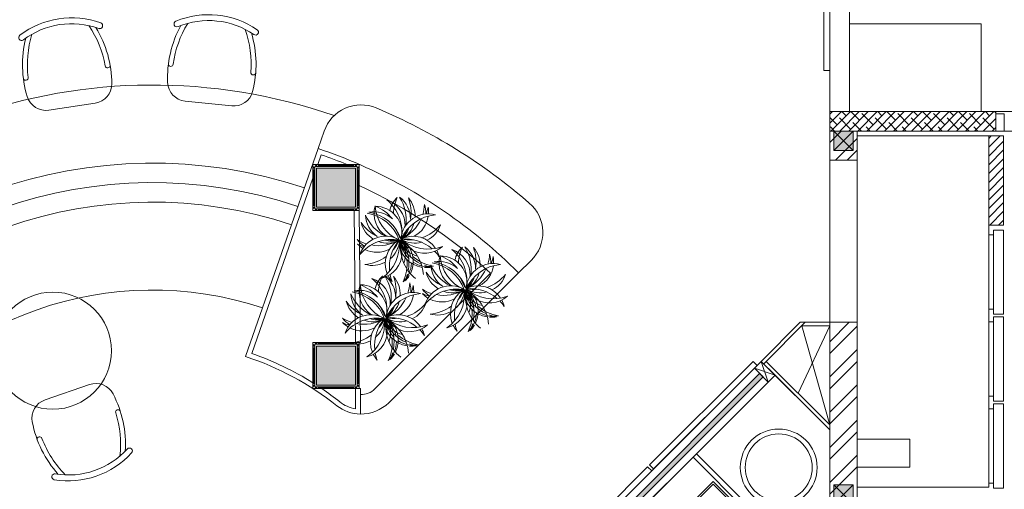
# Model space of a CAD drawing. Header units: millimetres. Extents: x -345 to 61579, y -14684 to 14471.
# Tile 21 of 27: x 10300 to 15344, y 7685 to 10090. Entities that reach past the tile are written whole.
import ezdxf

# ---------------------------------------------------------------- set-up
doc = ezdxf.new("R2010")
doc.units = ezdxf.units.MM
doc.header["$MEASUREMENT"] = 0
doc.layers.add('GREY SCALE', color=9, linetype='Continuous', lineweight=5, true_color=0x808080)

# ---------------------------------------------------------------- blocks, each defined once
blk = doc.blocks.new('FLOOR PLAN')
at = {"layer": 'GREY SCALE'}
h = blk.add_hatch(color=256, dxfattribs=at)
h.dxf.hatch_style = 1
h.paths.add_polyline_path([(14470, 9520), (14570, 9520), (14570, 9420), (14470, 9420)])
h.paths.add_polyline_path([(17250, 9520), (17350, 9520), (17350, 9420), (17250, 9420)])
h.paths.add_polyline_path([(14470, 7708), (14570, 7708), (14570, 7608), (14470, 7608)])
h.paths.add_polyline_path([(14470, 5890), (14570, 5890), (14570, 5790), (14470, 5790)])
h.paths.add_polyline_path([(14470, 4080), (14570, 4080), (14570, 3980), (14470, 3980)])
h.paths.add_polyline_path([(15202, 2270), (15302, 2270), (15302, 2170), (15202, 2170)])
h.paths.add_polyline_path([(17250, 2270), (17350, 2270), (17350, 2170), (17250, 2170)])
h.paths.add_polyline_path([(17250, 4080), (17350, 4080), (17350, 3980), (17250, 3980)])
h.paths.add_polyline_path([(17250, 5890), (17350, 5890), (17350, 5790), (17250, 5790)])
h.paths.add_polyline_path([(17250, 7708), (17350, 7708), (17350, 7608), (17250, 7608)])
h = blk.add_hatch(dxfattribs=at)
h.set_pattern_fill('ANSI31', color=256, scale=253.943553, style=0)
h.set_pattern_definition([(45, (-15531.044, -3266.962), (-22.44565, 22.44565), [])])
h.paths.add_polyline_path([(15339.9, 9495), (15263.7, 9495), (15263.7, 9037.9), (15339.9, 9037.9)])
h = blk.add_hatch(color=256, dxfattribs=at)
h.dxf.hatch_style = 1
h.paths.add_polyline_path([(12020, 9130), (12020, 9330), (11820, 9330), (11820, 9130)])
h = blk.add_hatch(color=256, dxfattribs=at)
h.dxf.hatch_style = 1
h.paths.add_polyline_path([(12020, 8418.4), (11820, 8418.4), (11820, 8218.4), (12020, 8218.4)])
h = blk.add_hatch(color=256, dxfattribs=at)
h.dxf.hatch_style = 1
h.paths.add_polyline_path([(14107.7, 8260.5), (14090, 8278.1), (11979, 6167.2), (11996.7, 6149.5)])
for p, q in [((14450, 9620), (14450, 12330)), ((14450, 9620), (14450, 12330)), ((14550, 9620), (14550, 12330)), ((14550, 9620), (14550, 12230)), ((14420, 9830), (14420, 10580)), ((14450, 10580), (14450, 9830)), ((15225, 10069.8), (14550, 10069.8)), ((14550, 10069.8), (14550, 9620)), ((15225, 9620), (15225, 10069.8)), ((14450, 9830), (14420, 9830)), ((10449, 9626.7), (10686.5, 9662.7)), ((11146.9, 9673.4), (11385.8, 9648.5)), ((14450, 9606.9), (14463.1, 9620)), ((14450, 9561), (14509, 9620)), ((15300, 9620), (14450, 9620)), ((14450, 3520), (14450, 9620)), ((14487.3, 9552.3), (14450, 9589.5)), ((14455, 9520), (14555, 9620)), ((14556.2, 9529.3), (14498.7, 9586.7)), ((14501, 9520), (14601, 9620)), ((14533.2, 9598.2), (14511.4, 9620)), ((14546.9, 9520), (14646.9, 9620)), ((14550, 9620), (15225, 9620)), ((14602.2, 9575.2), (14557.4, 9620)), ((14590, 9618), (14590, 9620)), ((14592.9, 9520), (14692.9, 9620)), ((14671.1, 9552.3), (14613.6, 9609.7)), ((14638.8, 9520), (14738.8, 9620)), ((14740, 9529.3), (14682.6, 9586.7)), ((14684.8, 9520), (14784.8, 9620)), ((14717.1, 9598.2), (14695.3, 9620)), ((14730.8, 9520), (14830.8, 9620)), ((14786, 9575.2), (14741.2, 9620)), ((14776.7, 9520), (14876.7, 9620)), ((14854.9, 9552.3), (14797.5, 9609.7)), ((14822.7, 9520), (14922.7, 9620)), ((14923.9, 9529.3), (14866.4, 9586.7)), ((14868.7, 9520), (14968.7, 9620)), ((14900.9, 9598.2), (14879.1, 9620)), ((14914.6, 9520), (15014.6, 9620)), ((14969.9, 9575.2), (14925.1, 9620)), ((14960.6, 9520), (15060.6, 9620)), ((15038.8, 9552.3), (14981.3, 9609.7)), ((15006.5, 9520), (15106.5, 9620)), ((15107.7, 9529.3), (15050.3, 9586.7)), ((15052.5, 9520), (15152.5, 9620)), ((15084.8, 9598.2), (15063, 9620)), ((15098.5, 9520), (15198.5, 9620)), ((15153.7, 9575.2), (15108.9, 9620)), ((15144.4, 9520), (15244.4, 9620)), ((15222.6, 9552.3), (15165.2, 9609.7)), ((15190.4, 9520), (15290.4, 9620)), ((15291.6, 9529.3), (15234.1, 9586.7)), ((15268.6, 9598.2), (15246.8, 9620)), ((15300, 9612.8), (15292.8, 9620)), ((15299.9, 9620), (15299.9, 9520)), ((15300, 9620), (16175.1, 9620)), ((15300, 9620), (16175.1, 9620)), ((15300, 9607.5), (15343.8, 9607.5)), ((15300, 9520), (15300, 9607.5)), ((15343.8, 9607.5), (15343.8, 9520)), ((14473.6, 9520), (14452.8, 9540.8)), ((14611.4, 9520), (14567.7, 9563.8)), ((14657.4, 9520), (14636.6, 9540.8)), ((14795.3, 9520), (14751.5, 9563.8)), ((14841.2, 9520), (14820.5, 9540.8)), ((14979.1, 9520), (14935.4, 9563.8)), ((15025.1, 9520), (15004.3, 9540.8)), ((15163, 9520), (15119.2, 9563.8)), ((15208.9, 9520), (15188.2, 9540.8)), ((15236.3, 9520), (15300, 9583.7)), ((15282.3, 9520), (15300, 9537.7)), ((11828.4, 9430.2), (11859.5, 9519.5)), ((14450, 9462), (14508, 9520)), ((15300, 9520), (14450, 9520)), ((14570, 9520), (14470, 9420)), ((14470, 9520), (14570, 9420)), ((14470, 9520), (14570, 9520)), ((14470, 9420), (14470, 9520)), ((14570, 9520), (14570, 9420)), ((14590, 3520), (14590, 9520)), ((14590, 9495), (14590, 7695)), ((15263.7, 9495), (14590, 9495)), ((14590, 9495), (14590, 7695)), ((15263.7, 9495), (14590, 9495)), ((14590, 9495), (14590, 7695)), ((15263.7, 9495), (14590, 9495)), ((14590, 9495), (14590, 7695)), ((15263.7, 9495), (14590, 9495)), ((15263.7, 7695), (15263.7, 9495)), ((15263.7, 7695), (15263.7, 9495)), ((15263.7, 7695), (15263.7, 9495)), ((15263.7, 7695), (15263.7, 9495)), ((16175.1, 9520), (15300, 9520)), ((15343.8, 9520), (15300, 9520)), ((14478.2, 9370), (14590, 9481.8)), ((11457.3, 8364.3), (11828.4, 9430.2)), ((11826.3, 9348), (11843.9, 9398.5)), ((14570, 9420), (14470, 9420)), ((14538.3, 9370), (14590, 9421.7)), ((11811, 9348), (11802, 9348)), ((11802, 9348), (11802, 9339)), ((11802, 9348), (12038, 9348)), ((11802, 9112), (11802, 9348)), ((11802, 9339), (11811, 9330)), ((11802, 9339), (11802, 9330)), ((11820, 9339), (11811, 9348)), ((11811, 9348), (11820, 9348)), ((12029, 9339), (11811, 9339)), ((11811, 9339), (11811, 9121)), ((11829, 9348), (11820, 9348)), ((11820, 9348), (11820, 9339)), ((11829, 9339), (11829, 9348)), ((11829, 9348), (12011, 9348)), ((11829, 9345), (12011, 9345)), ((11829, 9342), (12011, 9342)), ((12020, 9348), (12011, 9348)), ((12011, 9348), (12011, 9339)), ((12020, 9339), (12020, 9348)), ((12029, 9348), (12020, 9339)), ((12020, 9348), (12029, 9348)), ((12038, 9348), (12029, 9348)), ((12029, 9121), (12029, 9339)), ((12029, 9330), (12038, 9339)), ((12038, 9339), (12038, 9348)), ((12038, 9348), (12038, 9112)), ((12038, 9339), (12038, 9330)), ((14450, 9370), (14590, 9370)), ((11811, 9330), (11802, 9330)), ((11802, 9330), (11802, 9321)), ((11802, 9321), (11811, 9321)), ((11802, 9321), (11802, 9139)), ((11805, 9321), (11805, 9139)), ((11808, 9321), (11808, 9139)), ((12020, 9330), (11820, 9330)), ((11820, 9330), (11820, 9130)), ((11820, 9330), (12020, 9330)), ((11820, 9130), (11820, 9330)), ((12020, 9130), (12020, 9330)), ((12020, 9330), (12020, 9130)), ((12038, 9330), (12029, 9330)), ((12029, 9321), (12038, 9321)), ((12032, 9321), (12032, 9139)), ((12035, 9321), (12035, 9139)), ((12038, 9321), (12038, 9330)), ((12038, 9321), (12038, 9139)), ((11489.2, 8379.9), (11802, 9278.3)), ((11811, 9139), (11802, 9139)), ((11802, 9139), (11802, 9130)), ((11802, 9130), (11811, 9130)), ((11811, 9130), (11802, 9121)), ((11802, 9121), (11802, 9130)), ((11820, 9130), (12020, 9130)), ((12020, 9130), (11820, 9130)), ((12038, 9139), (12029, 9139)), ((12038, 9121), (12029, 9130)), ((12029, 9130), (12038, 9130)), ((12038, 9130), (12038, 9139)), ((12038, 9130), (12038, 9121)), ((11802, 9121), (11802, 9112)), ((11802, 9112), (11811, 9112)), ((12038, 9112), (11802, 9112)), ((11811, 9121), (12029, 9121)), ((11811, 9112), (11820, 9121)), ((11811, 9112), (11820, 9112)), ((11820, 9121), (11820, 9112)), ((11820, 9112), (11829, 9112)), ((11829, 9112), (11829, 9121)), ((11829, 9118), (12011, 9118)), ((11829, 9115), (12011, 9115)), ((11829, 9112), (12011, 9112)), ((12011, 9121), (12011, 9112)), ((12011, 9112), (12020, 9112)), ((12020, 8436.1), (12013, 9111.7)), ((12020, 9112), (12020, 9121)), ((12020, 9121), (12029, 9112)), ((12029, 9112), (12020, 9112)), ((12029, 9112), (12038, 9112)), ((12038, 9112), (12038, 9121)), ((12045, 8436.4), (12038, 9112)), ((15289.1, 8987.5), (15263.7, 8987.5)), ((15263.7, 8987.5), (15263.7, 8606.6)), ((15289.1, 8987.5), (15263.7, 8987.5)), ((15263.7, 8987.5), (15263.7, 8606.6)), ((12854.9, 8793.1), (12919.8, 8856.9)), ((12119.4, 8199), (12712.1, 8791.7)), ((12190.1, 8128.3), (12854.9, 8793.1)), ((15263.7, 8606.6), (15289.1, 8606.6)), ((15263.7, 8606.6), (15289.1, 8606.6)), ((14298.8, 8540), (14098.8, 8340)), ((14324.3, 8540), (14111.6, 8327.3)), ((14450, 8540), (14298.8, 8540)), ((14450, 8440.2), (14549.8, 8540)), ((14450, 8540), (14590, 8540)), ((15289.1, 8542.1), (15263.7, 8542.1)), ((15263.7, 8542.1), (15263.7, 8161.2)), ((15289.1, 8542.1), (15263.7, 8542.1)), ((15263.7, 8542.1), (15263.7, 8161.2)), ((14287.1, 8177.1), (14450, 8522)), ((14306.3, 8522), (14450, 8014.3)), ((14450, 8522), (14306.3, 8522)), ((14450, 8380.1), (14590, 8520.1)), ((11811, 8436.4), (11802, 8436.4)), ((11802, 8436.4), (11802, 8427.4)), ((11802, 8436.4), (12038, 8436.4)), ((11802, 8200.4), (11802, 8436.4)), ((11802, 8427.4), (11811, 8418.4)), ((11802, 8427.4), (11802, 8418.4)), ((11820, 8427.4), (11811, 8436.4)), ((11811, 8436.4), (11820, 8436.4)), ((12029, 8427.4), (11811, 8427.4)), ((11811, 8427.4), (11811, 8209.4)), ((11829, 8436.4), (11820, 8436.4)), ((11820, 8436.4), (11820, 8427.4)), ((11829, 8427.4), (11829, 8436.4)), ((11829, 8436.4), (12011, 8436.4)), ((11829, 8433.4), (12011, 8433.4)), ((11829, 8430.4), (12011, 8430.4)), ((12020, 8436.4), (12011, 8436.4)), ((12011, 8436.4), (12011, 8427.4)), ((12020, 8436.4), (12045, 8436.4)), ((12020, 8427.4), (12020, 8436.4)), ((12029, 8436.4), (12020, 8427.4)), ((12020, 8436.4), (12029, 8436.4)), ((12038, 8436.4), (12029, 8436.4)), ((12029, 8209.4), (12029, 8427.4)), ((12029, 8418.4), (12038, 8427.4)), ((12038, 8427.4), (12038, 8436.4)), ((12038, 8436.4), (12038, 8200.4)), ((12038, 8427.4), (12038, 8418.4)), ((11811, 8418.4), (11802, 8418.4)), ((11802, 8418.4), (11802, 8409.4)), ((11802, 8409.4), (11811, 8409.4)), ((11802, 8409.4), (11802, 8227.4)), ((11805, 8409.4), (11805, 8227.4)), ((11808, 8409.4), (11808, 8227.4)), ((11820, 8418.4), (12020, 8418.4)), ((11820, 8218.4), (11820, 8418.4)), ((12020, 8418.4), (12020, 8218.4)), ((12038, 8418.4), (12029, 8418.4)), ((12029, 8409.4), (12038, 8409.4)), ((12032, 8409.4), (12032, 8227.4)), ((12035, 8409.4), (12035, 8227.4)), ((12038, 8409.4), (12038, 8418.4)), ((12038, 8409.4), (12038, 8227.4)), ((14450, 8259.9), (14590, 8399.9)), ((14098.8, 8340), (10770.1, 5011.3)), ((11196.7, 5437.9), (14098.8, 8340)), ((13526.2, 7809.8), (14056.5, 8340.1)), ((14056.5, 8340.1), (14077.7, 8318.9)), ((14063.5, 8304.6), (14098.8, 8340)), ((14098.8, 8340), (14169.5, 8269.3)), ((14098.8, 8340), (14450, 7988.8)), ((14098.8, 8340), (14134.2, 8233.9)), ((14098.8, 8340), (14169.5, 8269.3)), ((14124.3, 8340), (14450, 8014.3)), ((14450, 8199.8), (14590, 8339.8)), ((11979, 6167.2), (14090, 8278.1)), ((14077.7, 8318.9), (13547.4, 7788.6)), ((14063.5, 8304.6), (14169.5, 8269.3)), ((14134.2, 8233.9), (14063.5, 8304.6)), ((14090, 8278.1), (14107.7, 8260.5)), ((11811, 8227.4), (11802, 8227.4)), ((11802, 8227.4), (11802, 8218.4)), ((14169.5, 8269.3), (11987.9, 6087.6)), ((14169.5, 8269.3), (11987.9, 6087.6)), ((14107.7, 8260.5), (11996.7, 6149.5)), ((12038, 8227.4), (12029, 8227.4)), ((12038, 8218.4), (12038, 8227.4)), ((14169.5, 8269.3), (13766.8, 7866.6)), ((14169.5, 8269.3), (14134.2, 8233.9)), ((14450, 7988.8), (14169.5, 8269.3)), ((10657, 8221.3), (10429.9, 8142.7)), ((11802, 8218.4), (11811, 8218.4)), ((11811, 8218.4), (11802, 8209.4)), ((11802, 8209.4), (11802, 8218.4)), ((11802, 8209.4), (11802, 8200.4)), ((11802, 8200.4), (11811, 8200.4)), ((12038, 8200.4), (11802, 8200.4)), ((11811, 8209.4), (12029, 8209.4)), ((11811, 8200.4), (11820, 8209.4)), ((11811, 8200.4), (11820, 8200.4)), ((12020, 8218.4), (11820, 8218.4)), ((11820, 8209.4), (11820, 8200.4)), ((11820, 8200.4), (11829, 8200.4)), ((11829, 8200.4), (11829, 8209.4)), ((11829, 8206.4), (12011, 8206.4)), ((11829, 8203.4), (12011, 8203.4)), ((11829, 8200.4), (12011, 8200.4)), ((12011, 8209.4), (12011, 8200.4)), ((12011, 8200.4), (12020, 8200.4)), ((12020, 8200.4), (12020, 8209.4)), ((12020, 8209.4), (12029, 8200.4)), ((12020, 8200.4), (12045, 8200.4)), ((12020, 8200.4), (12020, 8097.1)), ((12029, 8200.4), (12020, 8200.4)), ((12038, 8209.4), (12029, 8218.4)), ((12029, 8218.4), (12038, 8218.4)), ((12029, 8200.4), (12038, 8200.4)), ((12038, 8218.4), (12038, 8209.4)), ((12038, 8200.4), (12038, 8209.4)), ((12045, 8200.4), (12045, 8069.7)), ((14450, 8079.6), (14590, 8219.6)), ((14450, 8019.5), (14590, 8159.5)), ((15263.7, 8161.2), (15289.1, 8161.2)), ((15263.7, 8161.2), (15289.1, 8161.2)), ((15289.1, 8096.7), (15263.7, 8096.7)), ((15263.7, 8096.7), (15263.7, 7715.8)), ((14450, 7899.3), (14590, 8039.3)), ((14450, 7489.1), (14450, 7988.8)), ((14450, 7839.2), (14590, 7979.2)), ((14590, 7941.1), (14860.4, 7941.1)), ((14590, 7798.4), (14590, 7941.1)), ((14860.4, 7941.1), (14860.4, 7798.4)), ((13749.1, 7848.9), (13484, 7583.7)), ((14279.5, 7318.6), (13749.1, 7848.9)), ((13766.8, 7866.6), (14297.1, 7336.2)), ((14450, 7719), (14590, 7859)), ((12985.9, 7269.4), (13516.2, 7799.8)), ((13537.4, 7778.6), (13007.1, 7248.2)), ((13516.2, 7799.8), (13537.4, 7778.6)), ((13547.4, 7788.6), (13526.2, 7809.8)), ((14450, 7658.9), (14590, 7798.9)), ((14860.4, 7798.4), (14590, 7798.4)), ((14570, 7708), (14470, 7608)), ((14470, 7708), (14570, 7608)), ((14470, 7708), (14570, 7708)), ((14470, 7608), (14470, 7708)), ((14570, 7708), (14570, 7608)), ((14590, 7695), (15263.7, 7695)), ((14590, 7695), (15263.7, 7695)), ((14590, 7695), (15263.7, 7695)), ((14590, 7695), (15263.7, 7695)), ((15263.7, 7715.8), (15289.1, 7715.8))]:
    blk.add_line(p, q, dxfattribs=at)
for points in [[(15263.7, 9495), (15339.9, 9495), (15339.9, 9037.9), (15263.7, 9037.9)], [(15289.1, 9012.9), (15339.9, 9012.9), (15339.9, 8581.2), (15289.1, 8581.2)], [(15289.1, 9012.9), (15339.9, 9012.9), (15339.9, 8581.2), (15289.1, 8581.2)], [(15289.1, 8567.5), (15339.9, 8567.5), (15339.9, 8135.8), (15289.1, 8135.8)], [(15289.1, 8567.5), (15339.9, 8567.5), (15339.9, 8135.8), (15289.1, 8135.8)], [(15289.1, 8122.1), (15339.9, 8122.1), (15339.9, 7690.4), (15289.1, 7690.4)], [(13996.6, 7092.3), (14240.6, 7336.2), (13851.7, 7725.1), (13607.7, 7481.2)], [(13996.6, 7106.4), (14226.4, 7336.2), (13851.7, 7711), (13621.9, 7481.2)]]:
    blk.add_lwpolyline(points, close=True, dxfattribs=at)
for centre, radius in [((10469.9, 8394.6), 300), ((14188, 7796.6), 196.8), ((14188, 7796.6), 171.8)]:
    blk.add_circle(centre, radius, dxfattribs=at)
for centre, radius, start, end in [((10565.5, 9659.4), 440.1, 70.1855, 127.0357), ((10565.5, 9659.4), 440.1, 70.1855, 127.0357), ((11267.9, 9675.7), 440.1, 55.6239, 112.474), ((11267.9, 9675.7), 440.1, 55.6239, 112.474), ((10565.5, 9659.4), 410.1, 70.186, 127.0352), ((10209.4, 9759.2), 537.1, 10.1227, 34.0254), ((10209.4, 9759.2), 562.1, 0.2939, 31.1587), ((10709.6, 10059.4), 15, 250.1827, 70.1827), ((10709.6, 10059.3), 15, 250.1827, 70.1827), ((11619, 9791.9), 562.1, 151.5008, 182.3656), ((11619, 9791.9), 537.1, 148.6341, 172.5368), ((11105.4, 10068.5), 15, 112.4769, 292.4769), ((11267.9, 9675.7), 410.1, 55.6243, 112.4736), ((10948.3, 9861.8), 537.1, 355.5611, 19.4638), ((11507.9, 10026.6), 15, 235.621, 55.621), ((11507.9, 10026.6), 15, 235.621, 55.621), ((10309.5, 9998.8), 15, 127.0385, 307.0385), ((10876.1, 9860.1), 562.1, 166.0625, 196.9272), ((10876.1, 9860.1), 537.1, 163.1958, 187.0985), ((10948.3, 9861.8), 562.1, 345.7323, 16.5971), ((10750.6, 9856.1), 12.7, 191.3019, 356.847), ((11073.9, 9863.6), 12.7, 185.8126, 351.3576), ((10330.5, 9792.4), 12.7, 200.3742, 5.9193), ((11496.5, 9819.5), 12.7, 176.7403, 342.2853), ((10980.5, 6918.8), 2836.7, 70.8616, 224.8988), ((10671.6, 9761.5), 100, 278.6106, 0.2939), ((11157.3, 9772.8), 100, 182.3656, 264.0489), ((10434, 9725.6), 100, 196.9272, 278.6106), ((11396.2, 9747.9), 100, 264.0489, 345.7323), ((12048.4, 9453.8), 200, 67.157, 160.8046), ((10980.5, 6918.8), 2950.8, 49.1524, 67.157), ((10980.5, 6918.8), 2650.8, 66.3235, 71.345), ((10980.5, 6918.8), 2625.8, 67.6925, 70.8046), ((10980.5, 6918.8), 2436.7, 71.3924, 225), ((10980.5, 6918.8), 2650.8, 45, 66.3235), ((10980.5, 6918.8), 2336.7, 71.4176, 223.1607), ((10980.5, 6918.8), 2550.8, 47.2468, 65.5077), ((12069.4, 9066.6), 210.1, 351.5957, 32.867), ((12162.9, 9069.2), 138.9, 359.9617, 53.3138), ((10980.5, 6918.8), 2236.7, 71.445, 223.0784), ((12253.6, 9098.1), 138.9, 164.0446, 237.3327), ((12329.6, 9152.7), 210.1, 184.4914, 246.0127), ((12045.4, 8939), 210.1, 38.8057, 68.867), ((12119.5, 8996.1), 138.9, 349.1051, 89.3138), ((12047.3, 9004.7), 210.1, 349.3457, 50.867), ((12135.4, 9036.1), 138.9, 358.0257, 71.3138), ((12330.7, 9080), 138.9, 134.0446, 166.5789), ((12423.8, 9089.4), 210.1, 154.4914, 177.6414), ((12094.4, 9102.7), 210.1, 350.8057, 20.867), ((12186.4, 9085.9), 138.9, 356.9689, 41.3138), ((12163.9, 9155.7), 210.1, 342.5201, 356.867), ((12241.1, 9102.9), 138.9, 356.6388, 17.3138), ((12184.2, 9164.1), 210.1, 340.7967, 350.867), ((12255.5, 9103.5), 138.9, 356.5805, 11.3138), ((12779.7, 8999.6), 200, 314.4906, 49.1524), ((12266.1, 9169.7), 210.1, 202.4914, 243.7627), ((12210.7, 9094.3), 138.9, 182.0446, 235.3967), ((12045.9, 8891.2), 210.1, 19.3457, 80.867), ((12116.2, 8967.5), 138.9, 47.9617, 101.3138), ((12055.6, 8896.2), 210.1, 19.3457, 80.867), ((12391.1, 8956.4), 138.9, 74.0446, 174.2533), ((12445.8, 8880.4), 210.1, 94.4914, 156.0127), ((12255.5, 9103.5), 138.9, 298.0257, 351.8425), ((12222.1, 9169.7), 210.1, 214.4914, 244.5527), ((12183.7, 9084.4), 138.9, 194.0446, 238.3895), ((12163.9, 9155.7), 210.1, 295.3457, 336.0127), ((12186.4, 9085.9), 138.9, 301.1051, 344.583), ((12292.7, 9172.3), 210.1, 288.6926, 320.867), ((12292.7, 9172.3), 210.1, 288.6926, 320.867), ((12324.1, 9084.2), 138.9, 296.9689, 341.3138), ((12324.1, 9084.2), 138.9, 296.9689, 341.3138), ((12173.9, 8842.4), 138.9, 61.1051, 161.3138), ((12423.8, 9089.4), 210.1, 199.3457, 216.0127), ((12094.4, 9102.7), 210.1, 319.3457, 336.0127), ((12069.4, 9066.6), 210.1, 331.3457, 336.0127), ((12135.4, 9036.1), 138.9, 331.1051, 340.5049), ((12314.3, 8842.2), 138.9, 33.5159, 114.2533), ((12162.9, 9069.2), 138.9, 313.1051, 342.2918), ((12139.1, 9142.7), 210.1, 238.4914, 252.8383), ((12138.6, 9049.2), 138.9, 218.0446, 238.7197), ((12120.6, 9130.7), 210.1, 244.4914, 254.5617), ((12130, 9037.6), 138.9, 224.0446, 238.7779), ((12205.3, 8754.3), 210.1, 79.3457, 140.867), ((12139.1, 9142.7), 210.1, 259.3457, 300.0127), ((12183.7, 9084.4), 138.9, 250.7754, 294.2533), ((12035.2, 8938.8), 210.1, 304.4914, 6.0127), ((12210.7, 9094.3), 138.9, 253.0666, 282.2533), ((12311.5, 8840.7), 138.9, 121.1051, 201.8425), ((12222.1, 9169.7), 210.1, 259.3457, 276.0127), ((12403.5, 8823.9), 210.1, 139.3457, 186.0127), ((12106.8, 8970.3), 138.9, 310.7754, 354.2533), ((12106.8, 8970.3), 138.9, 310.7754, 354.2533), ((12052.2, 9046.2), 210.1, 319.3457, 336.0127), ((12052.2, 9046.2), 210.1, 319.3457, 336.0127), ((12253.6, 9098.1), 138.9, 254.8535, 264.2533), ((12266.1, 9169.7), 210.1, 259.3457, 264.0127), ((12381.8, 8959.1), 138.9, 181.1051, 261.8425), ((12074.2, 8837.2), 210.1, 19.3457, 36.0127), ((12283, 9167.2), 210.1, 259.3457, 261.2173), ((12442.4, 9030.4), 210.1, 199.3457, 246.0127), ((12158.7, 8768.8), 210.1, 4.4914, 66.0127), ((12398.4, 9103.8), 210.1, 223.3457, 245.7903), ((12372.1, 9014.1), 138.9, 205.1051, 255.4641), ((12120.5, 8900.3), 138.9, 14.8535, 24.2533), ((12314.4, 9079.1), 138.9, 241.1051, 250.5049), ((12167.3, 8846.6), 138.9, 10.7754, 54.2533), ((12340.8, 9060.4), 138.9, 229.1051, 250.2501), ((12460.3, 8927), 210.1, 169.3457, 230.867), ((12116.5, 8975.3), 138.9, 344.8535, 354.2533), ((12061.9, 9051.2), 210.1, 334.1411, 336.0127), ((12116.9, 8942.9), 138.9, 345.1083, 6.2533), ((12391.5, 8964.2), 138.9, 181.1051, 224.583), ((12275.8, 8756.9), 210.1, 49.3457, 96.0127), ((12292.7, 9172.3), 210.1, 259.3457, 276.0127), ((12292.7, 9172.3), 210.1, 259.3457, 276.0127), ((12452, 9035.4), 210.1, 199.3457, 216.0127), ((12083.9, 8842.3), 210.1, 349.3457, 36.0127), ((12390.7, 9125.2), 210.1, 229.3457, 290.867), ((12048.4, 8920.2), 210.1, 349.5681, 12.0127), ((12373.8, 9033.2), 138.9, 211.1051, 220.5049), ((12324.1, 9084.2), 138.9, 241.1051, 284.583), ((12324.1, 9084.2), 138.9, 241.1051, 284.583), ((12137.2, 8890.9), 138.9, 339.8943, 30.2533), ((12176.9, 8851.6), 138.9, 333.5159, 54.2533), ((12373.8, 9033.2), 138.9, 238.0257, 311.3138), ((12130, 9037.6), 138.9, 243.5159, 297.3327), ((12052.2, 9046.2), 210.1, 274.4914, 306.6658), ((12052.2, 9046.2), 210.1, 274.4914, 306.6658), ((12120.5, 8900.3), 138.9, 284.0446, 357.3327), ((12452, 9035.4), 210.1, 228.6926, 260.867), ((12275.8, 8756.9), 210.1, 34.4914, 44.5617), ((12314.3, 8842.2), 138.9, 14.0446, 28.7779), ((12587, 8843.7), 138.9, 164.0446, 237.3327), ((12662.9, 8898.4), 210.1, 184.4914, 246.0127), ((12378.8, 8684.6), 210.1, 38.8057, 68.867), ((12452.9, 8741.7), 138.9, 349.1051, 89.3138), ((12380.7, 8750.3), 210.1, 349.3457, 50.867), ((12468.8, 8781.7), 138.9, 358.0257, 71.3138), ((12664, 8825.7), 138.9, 134.0446, 166.5789), ((12757.1, 8835), 210.1, 154.4914, 177.6414), ((12402.8, 8812.2), 210.1, 351.5957, 32.867), ((12496.3, 8814.9), 138.9, 359.9617, 53.3138), ((12427.8, 8848.4), 210.1, 350.8057, 20.867), ((12519.8, 8831.5), 138.9, 356.9689, 41.3138), ((12497.2, 8901.4), 210.1, 342.5201, 356.867), ((12574.4, 8848.5), 138.9, 356.6388, 17.3138), ((12106.8, 8970.3), 138.9, 254.0446, 298.3895), ((12106.8, 8970.3), 138.9, 254.0446, 298.3895), ((12074.2, 8837.2), 210.1, 334.4914, 6.6658), ((12167.3, 8846.6), 138.9, 314.0446, 358.3895), ((12391.5, 8964.2), 138.9, 236.9689, 281.3138), ((12442.4, 9030.4), 210.1, 250.7967, 260.867), ((12599.4, 8915.4), 210.1, 202.4914, 243.7627), ((12544.1, 8840), 138.9, 182.0446, 235.3967), ((12379.3, 8636.8), 210.1, 19.3457, 80.867), ((12449.5, 8713.1), 138.9, 47.9617, 101.3138), ((12388.9, 8641.9), 210.1, 19.3457, 80.867), ((12724.5, 8702), 138.9, 74.0446, 174.2533), ((12779.1, 8626.1), 210.1, 94.4914, 156.0127), ((12588.8, 8849.1), 138.9, 298.0257, 351.8425), ((12517.5, 8909.7), 210.1, 340.7967, 350.867), ((12588.8, 8849.1), 138.9, 356.5805, 11.3138), ((12254.6, 8677.4), 138.9, 134.0446, 166.5789), ((12347.7, 8686.8), 210.1, 154.4914, 177.6414), ((11993.4, 8664), 210.1, 351.5957, 32.867), ((12086.9, 8666.6), 138.9, 359.9617, 53.3138), ((12311.5, 8840.7), 138.9, 206.5805, 221.3138), ((12403.5, 8823.9), 210.1, 190.7967, 200.867), ((12083.9, 8842.3), 210.1, 334.4914, 344.5617), ((12176.9, 8851.6), 138.9, 314.0446, 328.7779), ((12381.8, 8959.1), 138.9, 266.5805, 281.3138), ((12555.5, 8915.4), 210.1, 214.4914, 244.5527), ((12517, 8830.1), 138.9, 194.0446, 238.3895), ((12497.2, 8901.4), 210.1, 295.3457, 336.0127), ((12519.8, 8831.5), 138.9, 301.1051, 344.583), ((12626, 8918), 210.1, 288.6926, 320.867), ((12626, 8918), 210.1, 288.6926, 320.867), ((12657.4, 8829.9), 138.9, 296.9689, 341.3138), ((12657.4, 8829.9), 138.9, 296.9689, 341.3138), ((12177.6, 8695.5), 138.9, 164.0446, 237.3327), ((12253.5, 8750.1), 210.1, 184.4914, 246.0127), ((11969.4, 8536.4), 210.1, 38.8057, 68.867), ((12043.4, 8593.5), 138.9, 349.1051, 89.3138), ((11971.2, 8602.1), 210.1, 349.3457, 50.867), ((12059.4, 8633.5), 138.9, 358.0257, 71.3138), ((12018.3, 8700.1), 210.1, 350.8057, 20.867), ((12110.3, 8683.3), 138.9, 356.9689, 41.3138), ((12087.8, 8753.1), 210.1, 342.5201, 356.867), ((12165, 8700.3), 138.9, 356.6388, 17.3138), ((12108.1, 8761.5), 210.1, 340.7967, 350.867), ((12179.4, 8700.9), 138.9, 356.5805, 11.3138), ((12507.2, 8588.1), 138.9, 61.1051, 161.3138), ((12757.1, 8835), 210.1, 199.3457, 216.0127), ((12427.8, 8848.4), 210.1, 319.3457, 336.0127), ((12402.8, 8812.2), 210.1, 331.3457, 336.0127), ((12468.8, 8781.7), 138.9, 331.1051, 340.5049), ((12647.6, 8587.8), 138.9, 33.5159, 114.2533), ((12496.3, 8814.9), 138.9, 313.1051, 342.2918), ((10980.5, 6918.8), 1786.7, 71.6063, 222.5942), ((12190, 8767.1), 210.1, 202.4914, 243.7627), ((12134.7, 8691.7), 138.9, 182.0446, 235.3967), ((11969.8, 8488.6), 210.1, 19.3457, 80.867), ((12040.1, 8564.9), 138.9, 47.9617, 101.3138), ((11979.5, 8493.7), 210.1, 19.3457, 80.867), ((12315, 8553.8), 138.9, 74.0446, 174.2533), ((12369.7, 8477.8), 210.1, 94.4914, 156.0127), ((12179.4, 8700.9), 138.9, 298.0257, 351.8425), ((12472.4, 8888.3), 210.1, 238.4914, 252.8383), ((12472, 8794.8), 138.9, 218.0446, 238.7197), ((12454, 8876.4), 210.1, 244.4914, 254.5617), ((12463.3, 8783.3), 138.9, 224.0446, 238.7779), ((12538.6, 8499.9), 210.1, 79.3457, 140.867), ((12472.4, 8888.3), 210.1, 259.3457, 300.0127), ((12517, 8830.1), 138.9, 250.7754, 294.2533), ((12368.5, 8684.4), 210.1, 304.4914, 6.0127), ((12544.1, 8840), 138.9, 253.0666, 282.2533), ((12644.9, 8586.4), 138.9, 121.1051, 201.8425), ((12555.5, 8915.4), 210.1, 259.3457, 276.0127), ((12736.9, 8569.5), 210.1, 139.3457, 186.0127), ((12440.2, 8715.9), 138.9, 310.7754, 354.2533), ((12440.2, 8715.9), 138.9, 310.7754, 354.2533), ((12385.5, 8791.8), 210.1, 319.3457, 336.0127), ((12385.5, 8791.8), 210.1, 319.3457, 336.0127), ((12587, 8843.7), 138.9, 254.8535, 264.2533), ((12599.4, 8915.4), 210.1, 259.3457, 264.0127), ((12715.1, 8704.8), 138.9, 181.1051, 261.8425), ((12407.5, 8582.9), 210.1, 19.3457, 36.0127), ((12616.3, 8912.9), 210.1, 259.3457, 261.2173), ((12775.7, 8776), 210.1, 199.3457, 246.0127), ((12492.1, 8514.5), 210.1, 4.4914, 66.0127), ((12731.8, 8849.5), 210.1, 223.3457, 245.7903), ((12705.4, 8759.8), 138.9, 205.1051, 255.4641), ((12453.8, 8646), 138.9, 14.8535, 24.2533), ((12647.7, 8824.8), 138.9, 241.1051, 250.5049), ((12500.6, 8592.2), 138.9, 10.7754, 54.2533), ((12674.1, 8806), 138.9, 229.1051, 250.2501), ((12793.6, 8672.6), 210.1, 169.3457, 230.867), ((12449.8, 8721), 138.9, 344.8535, 354.2533), ((12395.2, 8796.9), 210.1, 334.1411, 336.0127), ((12450.2, 8688.6), 138.9, 345.1083, 6.2533), ((12724.8, 8709.8), 138.9, 181.1051, 224.583), ((12609.1, 8502.5), 210.1, 49.3457, 96.0127), ((12626, 8918), 210.1, 259.3457, 276.0127), ((12626, 8918), 210.1, 259.3457, 276.0127), ((12785.4, 8781.1), 210.1, 199.3457, 216.0127), ((12417.2, 8588), 210.1, 349.3457, 36.0127), ((12724, 8870.9), 210.1, 229.3457, 290.867), ((12381.7, 8665.9), 210.1, 349.5681, 12.0127), ((12707.2, 8778.9), 138.9, 211.1051, 220.5049), ((12657.4, 8829.9), 138.9, 241.1051, 284.583), ((12657.4, 8829.9), 138.9, 241.1051, 284.583), ((12470.6, 8636.6), 138.9, 339.8943, 30.2533), ((12510.3, 8597.3), 138.9, 333.5159, 54.2533), ((12146.1, 8767.1), 210.1, 214.4914, 244.5527), ((12107.6, 8681.9), 138.9, 194.0446, 238.3895), ((12087.8, 8753.1), 210.1, 295.3457, 336.0127), ((12110.3, 8683.3), 138.9, 301.1051, 344.583), ((12216.6, 8769.7), 210.1, 288.6926, 320.867), ((12216.6, 8769.7), 210.1, 288.6926, 320.867), ((12248, 8681.6), 138.9, 296.9689, 341.3138), ((12248, 8681.6), 138.9, 296.9689, 341.3138), ((12463.3, 8783.3), 138.9, 243.5159, 297.3327), ((12453.8, 8646), 138.9, 284.0446, 357.3327), ((12707.2, 8778.9), 138.9, 238.0257, 311.3138), ((12609.1, 8502.5), 210.1, 34.4914, 44.5617), ((12647.6, 8587.8), 138.9, 14.0446, 28.7779), ((12097.8, 8439.8), 138.9, 61.1051, 161.3138), ((12347.7, 8686.8), 210.1, 199.3457, 216.0127), ((12018.3, 8700.1), 210.1, 319.3457, 336.0127), ((11993.4, 8664), 210.1, 331.3457, 336.0127), ((12059.4, 8633.5), 138.9, 331.1051, 340.5049), ((12238.2, 8439.6), 138.9, 33.5159, 114.2533), ((12086.9, 8666.6), 138.9, 313.1051, 342.2918), ((12385.5, 8791.8), 210.1, 274.4914, 306.6658), ((12385.5, 8791.8), 210.1, 274.4914, 306.6658), ((12440.2, 8715.9), 138.9, 254.0446, 298.3895), ((12440.2, 8715.9), 138.9, 254.0446, 298.3895), ((12407.5, 8582.9), 210.1, 334.4914, 6.6658), ((12500.6, 8592.2), 138.9, 314.0446, 358.3895), ((12785.4, 8781.1), 210.1, 228.6926, 260.867), ((12724.8, 8709.8), 138.9, 236.9689, 281.3138), ((12775.7, 8776), 210.1, 250.7967, 260.867), ((12063, 8740.1), 210.1, 238.4914, 252.8383), ((12062.5, 8646.6), 138.9, 218.0446, 238.7197), ((12044.5, 8728.1), 210.1, 244.4914, 254.5617), ((12053.9, 8635.1), 138.9, 224.0446, 238.7779), ((12129.2, 8351.7), 210.1, 79.3457, 140.867), ((12063, 8740.1), 210.1, 259.3457, 300.0127), ((12107.6, 8681.9), 138.9, 250.7754, 294.2533), ((11959.1, 8536.2), 210.1, 304.4914, 6.0127), ((12134.7, 8691.7), 138.9, 253.0666, 282.2533), ((12235.4, 8438.2), 138.9, 121.1051, 201.8425), ((12146.1, 8767.1), 210.1, 259.3457, 276.0127), ((12327.5, 8421.3), 210.1, 139.3457, 186.0127), ((12030.7, 8567.7), 138.9, 310.7754, 354.2533), ((12030.7, 8567.7), 138.9, 310.7754, 354.2533), ((11976.1, 8643.6), 210.1, 319.3457, 336.0127), ((11976.1, 8643.6), 210.1, 319.3457, 336.0127), ((12177.6, 8695.5), 138.9, 254.8535, 264.2533), ((12190, 8767.1), 210.1, 259.3457, 264.0127), ((12305.7, 8556.5), 138.9, 181.1051, 261.8425), ((11998.1, 8434.7), 210.1, 19.3457, 36.0127), ((12206.9, 8764.7), 210.1, 259.3457, 261.2173), ((12366.3, 8627.8), 210.1, 199.3457, 246.0127), ((12082.7, 8366.2), 210.1, 4.4914, 66.0127), ((12322.3, 8701.3), 210.1, 223.3457, 245.7903), ((12296, 8611.5), 138.9, 205.1051, 255.4641), ((12044.4, 8497.7), 138.9, 14.8535, 24.2533), ((12238.3, 8676.6), 138.9, 241.1051, 250.5049), ((12091.2, 8444), 138.9, 10.7754, 54.2533), ((12264.7, 8657.8), 138.9, 229.1051, 250.2501), ((12384.2, 8524.4), 210.1, 169.3457, 230.867), ((12040.4, 8572.7), 138.9, 344.8535, 354.2533), ((11985.8, 8648.7), 210.1, 334.1411, 336.0127), ((12040.8, 8540.4), 138.9, 345.1083, 6.2533), ((12315.4, 8561.6), 138.9, 181.1051, 224.583), ((12199.7, 8354.3), 210.1, 49.3457, 96.0127), ((12216.6, 8769.7), 210.1, 259.3457, 276.0127), ((12216.6, 8769.7), 210.1, 259.3457, 276.0127), ((12376, 8632.8), 210.1, 199.3457, 216.0127), ((12007.8, 8439.7), 210.1, 349.3457, 36.0127), ((12314.6, 8722.6), 210.1, 229.3457, 290.867), ((11972.3, 8517.6), 210.1, 349.5681, 12.0127), ((12297.8, 8630.6), 138.9, 211.1051, 220.5049), ((12248, 8681.6), 138.9, 241.1051, 284.583), ((12248, 8681.6), 138.9, 241.1051, 284.583), ((12061.1, 8488.3), 138.9, 339.8943, 30.2533), ((12100.8, 8449.1), 138.9, 333.5159, 54.2533), ((12297.8, 8630.6), 138.9, 238.0257, 311.3138), ((12736.9, 8569.5), 210.1, 190.7967, 200.867), ((12417.2, 8588), 210.1, 334.4914, 344.5617), ((12510.3, 8597.3), 138.9, 314.0446, 328.7779), ((12715.1, 8704.8), 138.9, 266.5805, 281.3138), ((12053.9, 8635.1), 138.9, 243.5159, 297.3327), ((11976.1, 8643.6), 210.1, 274.4914, 306.6658), ((11976.1, 8643.6), 210.1, 274.4914, 306.6658), ((12044.4, 8497.7), 138.9, 284.0446, 357.3327), ((12376, 8632.8), 210.1, 228.6926, 260.867), ((12199.7, 8354.3), 210.1, 34.4914, 44.5617), ((12238.2, 8439.6), 138.9, 14.0446, 28.7779), ((12644.9, 8586.4), 138.9, 206.5805, 221.3138), ((12030.7, 8567.7), 138.9, 254.0446, 298.3895), ((12030.7, 8567.7), 138.9, 254.0446, 298.3895), ((11998.1, 8434.7), 210.1, 334.4914, 6.6658), ((12091.2, 8444), 138.9, 314.0446, 358.3895), ((12315.4, 8561.6), 138.9, 236.9689, 281.3138), ((12366.3, 8627.8), 210.1, 250.7967, 260.867), ((10980.5, 6918.8), 1547.2, 57.9309, 70.8046), ((12235.4, 8438.2), 138.9, 206.5805, 221.3138), ((12327.5, 8421.3), 210.1, 190.7967, 200.867), ((12007.8, 8439.7), 210.1, 334.4914, 344.5617), ((12100.8, 8449.1), 138.9, 314.0446, 328.7779), ((12305.7, 8556.5), 138.9, 266.5805, 281.3138), ((10980.5, 6918.8), 1522.2, 51.6689, 71.7456), ((10689.7, 8126.8), 100, 27.4022, 109.0856), ((10279.4, 7914.1), 562.1, 356.5374, 27.4022), ((10980.5, 6918.8), 1547.2, 51.6689, 55.9319), ((12048.6, 8269.7), 100, 267.9115, 315), ((10462.6, 8048.2), 100, 109.0856, 190.7689), ((12048.6, 8269.7), 175, 231.6689, 260.5794), ((12048.6, 8269.7), 200, 268.9559, 315), ((10803.6, 8079.8), 12.7, 30.8492, 196.3942), ((10279.4, 7914.1), 537.1, 353.6707, 17.5734), ((12048.6, 8269.7), 200, 231.6689, 268.9559), ((10916.6, 8134.6), 562.1, 190.7689, 221.6337), ((10402.1, 7940.9), 12.7, 21.7769, 187.3219), ((10916.6, 8134.6), 537.1, 200.5977, 224.5004), ((10548.3, 8167.9), 440.1, 260.6605, 317.5106), ((10548.3, 8167.9), 440.1, 260.6605, 317.5106), ((10548.3, 8167.9), 410.1, 260.6609, 317.5102), ((10861.8, 7880.8), 15, 317.5135, 137.5135), ((10479.3, 7748.5), 15, 80.6576, 260.6576), ((10479.4, 7748.5), 15, 80.6576, 260.6576)]:
    blk.add_arc(centre, radius, start, end, dxfattribs=at)

msp = doc.modelspace()

# ---------------------------------------------------------------- block references
at = {"layer": 'GREY SCALE'}
msp.add_blockref('FLOOR PLAN', (0, 0), dxfattribs=at)

doc.saveas('drawing.dxf')
